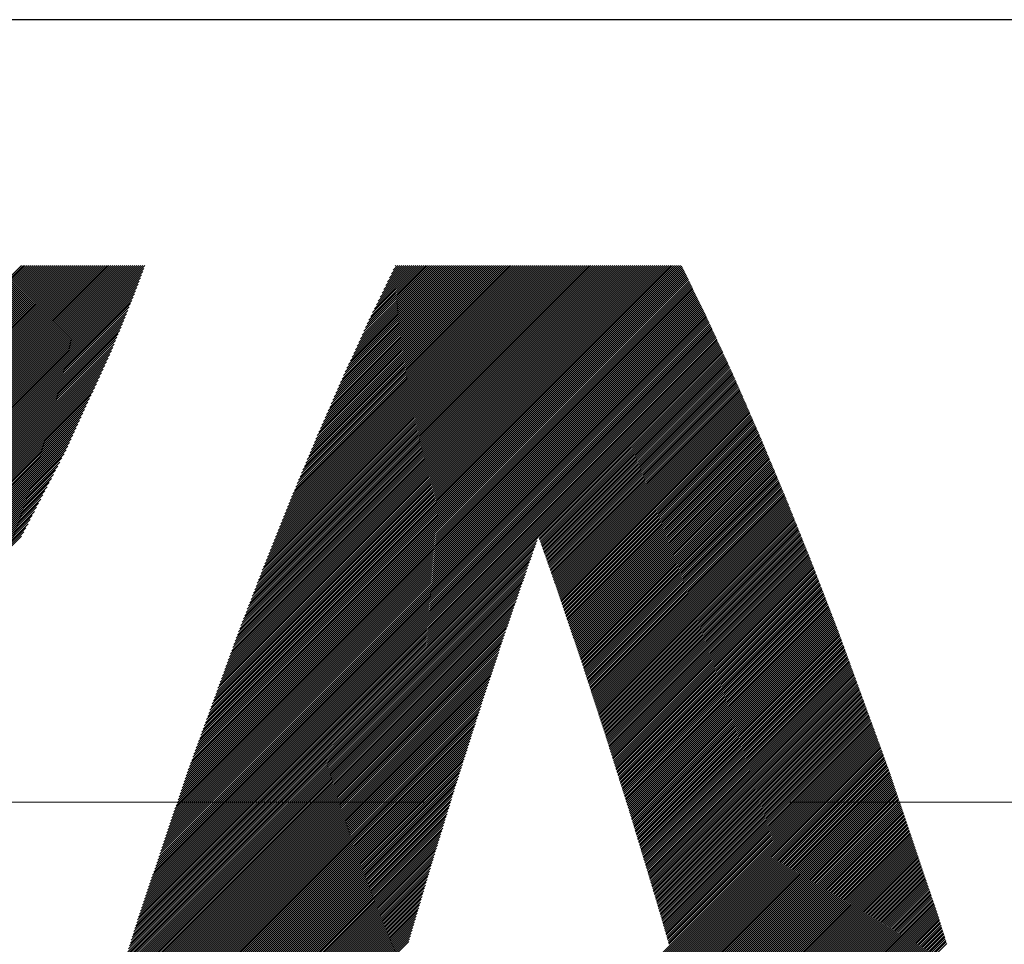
# Model space of a CAD drawing. Header units: millimetres. Extents: x 0 to 594, y 0 to 420.
# Tile 14 of 112: x 151.87 to 156.28, y 181.13 to 185.27. Entities that reach past the tile are written whole.
import ezdxf

# ---------------------------------------------------------------- set-up
doc = ezdxf.new("R2010")
doc.units = ezdxf.units.MM
doc.header["$LTSCALE"] = 0.257233
doc.linetypes.add('CENTER', pattern=[50.8, 31.75, -6.35, 6.35, -6.35])
doc.layers.add('NoLayerName_001', color=7, linetype='Continuous')
doc.layers.add('NoLayerName_002', color=7, linetype='Continuous')

# ---------------------------------------------------------------- blocks, each defined once
blk = doc.blocks.new('JZB_0005')
at = {"layer": 'NoLayerName_002', "color": 164, "linetype": 'Continuous', "lineweight": 25}
for p, q in [((1.4753, 2.1674), (4.1478, 4.8399)), ((1.4791, 2.1623), (4.1567, 4.8399)), ((1.483, 2.1572), (4.1656, 4.8399)), ((1.4868, 2.1522), (4.1745, 4.8399)), ((1.4907, 2.1471), (4.1835, 4.8399)), ((1.4945, 2.142), (4.1924, 4.8399)), ((1.4983, 2.1369), (4.2013, 4.8399)), ((1.5022, 2.1319), (4.2102, 4.8399)), ((1.506, 2.1268), (4.2191, 4.8399)), ((1.5098, 2.1217), (4.228, 4.8399)), ((1.5137, 2.1167), (4.2369, 4.8399)), ((1.5175, 2.1116), (4.2458, 4.8399)), ((1.5214, 2.1065), (4.2547, 4.8399)), ((1.5252, 2.1014), (4.2636, 4.8399)), ((1.529, 2.0964), (4.2725, 4.8399)), ((1.5329, 2.0913), (4.2815, 4.8399)), ((1.5368, 2.0864), (4.2904, 4.8399)), ((1.5408, 2.0814), (4.2993, 4.8399)), ((1.5447, 2.0764), (4.3082, 4.8399)), ((1.5486, 2.0714), (4.3171, 4.8399)), ((1.5526, 2.0665), (4.326, 4.8399)), ((1.5565, 2.0615), (4.3349, 4.8399)), ((1.5604, 2.0565), (4.3438, 4.8399)), ((1.5644, 2.0515), (4.3527, 4.8399)), ((1.5683, 2.0465), (4.3616, 4.8399)), ((1.5722, 2.0416), (4.3705, 4.8399)), ((1.5762, 2.0366), (4.3794, 4.8399)), ((1.5801, 2.0316), (4.3884, 4.8399)), ((1.584, 2.0266), (4.3973, 4.8399)), ((1.588, 2.0217), (4.4062, 4.8399)), ((1.5919, 2.0167), (4.4151, 4.8399)), ((1.5959, 2.0118), (4.424, 4.8399)), ((1.5999, 2.0068), (4.4329, 4.8399)), ((1.6038, 2.0019), (4.4418, 4.8399)), ((1.6078, 1.997), (4.4507, 4.8399)), ((1.6118, 1.9921), (4.4596, 4.8399)), ((1.6158, 1.9871), (4.4685, 4.8399)), ((1.6198, 1.9822), (4.477, 4.8395)), ((1.6238, 1.9773), (4.4734, 4.8269)), ((1.6278, 1.9724), (4.4682, 4.8129)), ((2.2467, 2.9477), (4.1389, 4.8399)), ((2.2586, 2.9685), (4.13, 4.8399)), ((2.27, 2.9887), (4.1211, 4.8399)), ((2.2813, 3.009), (4.1122, 4.8399)), ((2.2927, 3.0293), (4.1033, 4.8399)), ((2.304, 3.0495), (4.0944, 4.8399)), ((2.3154, 3.0698), (4.0855, 4.8399)), ((2.3267, 3.0901), (4.0766, 4.8399)), ((2.3381, 3.1103), (4.0676, 4.8399)), ((2.3495, 3.1306), (4.0587, 4.8399)), ((2.3608, 3.1509), (4.0498, 4.8399)), ((2.3722, 3.1711), (4.0409, 4.8399)), ((2.3835, 3.1914), (4.032, 4.8399)), ((2.3949, 3.2117), (4.0231, 4.8399)), ((2.4056, 3.2313), (4.0142, 4.8399)), ((2.4149, 3.2495), (4.0053, 4.8399)), ((2.4242, 3.2678), (3.9964, 4.8399)), ((2.4336, 3.286), (3.9875, 4.8399)), ((2.4429, 3.3042), (3.9786, 4.8399)), ((2.4523, 3.3225), (3.9697, 4.8399)), ((2.4616, 3.3407), (3.9607, 4.8399)), ((2.4709, 3.359), (3.9518, 4.8399)), ((2.4803, 3.3772), (3.9429, 4.8399)), ((2.4896, 3.3955), (3.934, 4.8399)), ((2.4989, 3.4137), (3.9251, 4.8399)), ((4.6668, 2.5705), (6.8971, 4.8008)), ((4.6717, 2.5843), (6.8942, 4.8068)), ((4.6768, 2.5983), (6.8912, 4.8128)), ((4.6819, 2.6124), (6.8883, 4.8188)), ((4.687, 2.6264), (6.8854, 4.8248)), ((4.6921, 2.6404), (6.8825, 4.8308)), ((4.6972, 2.6544), (6.8796, 4.8368)), ((4.7023, 2.6684), (6.8738, 4.8399)), ((4.7075, 2.6824), (6.8649, 4.8399)), ((4.7126, 2.6965), (6.856, 4.8399)), ((4.7177, 2.7105), (6.8471, 4.8399)), ((4.7228, 2.7245), (6.8382, 4.8399)), ((4.7279, 2.7385), (6.8293, 4.8399)), ((4.733, 2.7525), (6.8204, 4.8399)), ((4.7381, 2.7665), (6.8114, 4.8399)), ((4.7432, 2.7806), (6.8025, 4.8399)), ((4.7483, 2.7946), (6.7936, 4.8399)), ((4.7534, 2.8086), (6.7847, 4.8399)), ((4.7585, 2.8226), (6.7758, 4.8399)), ((4.7637, 2.8366), (6.7669, 4.8399)), ((4.7688, 2.8507), (6.758, 4.8399)), ((4.7739, 2.8647), (6.7491, 4.8399)), ((4.779, 2.8787), (6.7402, 4.8399)), ((4.7841, 2.8927), (6.7313, 4.8399)), ((4.7892, 2.9067), (6.7224, 4.8399)), ((4.7943, 2.9207), (6.7135, 4.8399)), ((4.7994, 2.9348), (6.7045, 4.8399)), ((4.8045, 2.9488), (6.6956, 4.8399)), ((4.8096, 2.9628), (6.6867, 4.8399)), ((4.8147, 2.9768), (6.6778, 4.8399)), ((4.8199, 2.9908), (6.6689, 4.8399)), ((4.825, 3.0048), (6.66, 4.8399)), ((4.8301, 3.0189), (6.6511, 4.8399)), ((4.8352, 3.0329), (6.6422, 4.8399)), ((4.8403, 3.0469), (6.6333, 4.8399)), ((4.8454, 3.0609), (6.6244, 4.8399)), ((4.8505, 3.0749), (6.6155, 4.8399)), ((4.8556, 3.0889), (6.6066, 4.8399)), ((4.8607, 3.103), (6.5976, 4.8399)), ((4.8658, 3.117), (6.5887, 4.8399)), ((4.8709, 3.131), (6.5798, 4.8399)), ((4.876, 3.145), (6.5709, 4.8399)), ((4.8812, 3.159), (6.562, 4.8399)), ((4.8863, 3.173), (6.5531, 4.8399)), ((4.8914, 3.1871), (6.5442, 4.8399)), ((4.8965, 3.2011), (6.5353, 4.8399)), ((4.9019, 3.2154), (6.5264, 4.8399)), ((4.9075, 3.23), (6.5175, 4.8399)), ((4.9131, 3.2445), (6.5086, 4.8399)), ((4.9187, 3.259), (6.4996, 4.8399)), ((4.9243, 3.2735), (6.4907, 4.8399)), ((4.9299, 3.288), (6.4818, 4.8399)), ((4.9355, 3.3025), (6.4729, 4.8399)), ((4.9411, 3.317), (6.464, 4.8399)), ((4.9467, 3.3315), (6.4551, 4.8399)), ((4.9523, 3.346), (6.4462, 4.8399)), ((4.9579, 3.3605), (6.4373, 4.8399)), ((4.9635, 3.375), (6.4284, 4.8399)), ((4.9691, 3.3895), (6.4195, 4.8399)), ((4.9747, 3.4041), (6.4106, 4.8399)), ((4.9803, 3.4186), (6.4017, 4.8399)), ((4.9859, 3.4331), (6.3927, 4.8399)), ((4.9915, 3.4476), (6.3838, 4.8399)), ((4.9971, 3.4621), (6.3749, 4.8399)), ((5.0027, 3.4766), (6.366, 4.8399)), ((5.0083, 3.4911), (6.3571, 4.8399)), ((5.0139, 3.5056), (6.3482, 4.8399)), ((5.0198, 3.5204), (6.3393, 4.8399)), ((5.0258, 3.5353), (6.3304, 4.8399)), ((5.0318, 3.5502), (6.3215, 4.8399)), ((5.0377, 3.5651), (6.3126, 4.8399)), ((5.0437, 3.5799), (6.3037, 4.8399)), ((5.0497, 3.5948), (6.2948, 4.8399)), ((5.0557, 3.6097), (6.2858, 4.8399)), ((5.0617, 3.6246), (6.2769, 4.8399)), ((5.0676, 3.6395), (6.268, 4.8399)), ((5.0736, 3.6544), (6.2591, 4.8399)), ((5.0796, 3.6693), (6.2502, 4.8399)), ((5.0856, 3.6841), (6.2413, 4.8399)), ((5.0915, 3.699), (6.2324, 4.8399)), ((5.0975, 3.7139), (6.2235, 4.8399)), ((5.1035, 3.7288), (6.2146, 4.8399)), ((5.1095, 3.7437), (6.2057, 4.8399)), ((5.1154, 3.7586), (6.1968, 4.8399)), ((5.1214, 3.7734), (6.1879, 4.8399)), ((5.1274, 3.7883), (6.1789, 4.8399)), ((5.1334, 3.8032), (6.17, 4.8399)), ((5.1398, 3.8185), (6.1611, 4.8399)), ((5.1462, 3.8339), (6.1522, 4.8399)), ((5.1526, 3.8492), (6.1433, 4.8399)), ((5.159, 3.8645), (6.1344, 4.8399)), ((5.1654, 3.8798), (6.1255, 4.8399)), ((5.1719, 3.8951), (6.1166, 4.8399)), ((5.1783, 3.9105), (6.1077, 4.8399)), ((5.1847, 3.9258), (6.0988, 4.8399)), ((5.1911, 3.9411), (6.0899, 4.8399)), ((5.1975, 3.9564), (6.081, 4.8399)), ((5.2039, 3.9718), (6.072, 4.8399)), ((5.2103, 3.9871), (6.0631, 4.8399)), ((5.2167, 4.0024), (6.0542, 4.8399)), ((5.2232, 4.0177), (6.0453, 4.8399)), ((5.2296, 4.033), (6.0364, 4.8399)), ((5.236, 4.0484), (6.0275, 4.8399)), ((5.2424, 4.0637), (6.0186, 4.8399)), ((5.2488, 4.079), (6.0097, 4.8399)), ((5.2555, 4.0946), (6.0008, 4.8399)), ((5.2625, 4.1105), (5.9919, 4.8399)), ((5.2694, 4.1263), (5.983, 4.8399)), ((5.2763, 4.1422), (5.9741, 4.8399)), ((5.2833, 4.158), (5.9651, 4.8399)), ((5.2902, 4.1738), (5.9562, 4.8399)), ((5.2971, 4.1897), (5.9473, 4.8399)), ((5.3041, 4.2055), (5.9384, 4.8399)), ((5.311, 4.2214), (5.9295, 4.8399)), ((5.3179, 4.2372), (5.9206, 4.8399)), ((5.3249, 4.2531), (5.9117, 4.8399)), ((5.3318, 4.2689), (5.9028, 4.8399)), ((5.3387, 4.2847), (5.8939, 4.8399)), ((5.3457, 4.3006), (5.885, 4.8399)), ((5.3526, 4.3164), (5.8761, 4.8399)), ((5.3595, 4.3323), (5.8672, 4.8399)), ((5.3665, 4.3481), (5.8582, 4.8399)), ((5.3738, 4.3644), (5.8493, 4.8399)), ((5.3814, 4.3809), (5.8404, 4.8399)), ((5.389, 4.3973), (5.8315, 4.8399)), ((5.3966, 4.4138), (5.8226, 4.8399)), ((5.4041, 4.4303), (5.8137, 4.8399)), ((5.4117, 4.4468), (5.8048, 4.8399)), ((5.4193, 4.4633), (5.7959, 4.8399)), ((5.4268, 4.4798), (5.787, 4.8399)), ((5.4344, 4.4962), (5.7781, 4.8399)), ((5.442, 4.5127), (5.7692, 4.8399)), ((5.4496, 4.5292), (5.7602, 4.8399)), ((5.4571, 4.5457), (5.7513, 4.8399)), ((5.4647, 4.5622), (5.7424, 4.8399)), ((5.4723, 4.5787), (5.7335, 4.8399)), ((5.4799, 4.5951), (5.7246, 4.8399)), ((5.4878, 4.6119), (5.7157, 4.8399)), ((5.4962, 4.6292), (5.7068, 4.8399)), ((5.5046, 4.6465), (5.6979, 4.8399)), ((5.513, 4.6639), (5.689, 4.8399)), ((5.5214, 4.6812), (5.6801, 4.8399)), ((5.5298, 4.6985), (5.6712, 4.8399)), ((5.5382, 4.7158), (5.6623, 4.8399)), ((5.5466, 4.7331), (5.6533, 4.8399)), ((5.555, 4.7504), (5.6444, 4.8399)), ((5.5634, 4.7677), (5.6355, 4.8399)), ((5.5718, 4.785), (5.6266, 4.8399)), ((5.5802, 4.8023), (5.6177, 4.8399)), ((5.5886, 4.8196), (5.6088, 4.8399)), ((5.597, 4.837), (5.5999, 4.8399)), ((1.6318, 1.9675), (4.4631, 4.7988)), ((1.6358, 1.9626), (4.458, 4.7848)), ((1.6381, 1.956), (4.4526, 4.7705)), ((4.635, 2.4764), (6.9174, 4.7588)), ((4.6395, 2.4898), (6.9145, 4.7648)), ((4.6441, 2.5033), (6.9116, 4.7708)), ((4.6486, 2.5167), (6.9087, 4.7768)), ((4.6532, 2.5301), (6.9058, 4.7828)), ((4.6577, 2.5436), (6.9029, 4.7888)), ((4.6622, 2.557), (6.9, 4.7948)), ((1.6381, 1.9471), (4.4471, 4.7561)), ((1.6381, 1.9382), (4.4416, 4.7417)), ((1.6381, 1.9293), (4.4361, 4.7273)), ((1.6381, 1.9204), (4.4307, 4.7129)), ((4.6032, 2.3822), (6.9378, 4.7168)), ((4.6078, 2.3957), (6.9349, 4.7228)), ((4.6123, 2.4091), (6.932, 4.7288)), ((4.6168, 2.4226), (6.9291, 4.7348)), ((4.6214, 2.436), (6.9262, 4.7408)), ((4.6259, 2.4495), (6.9233, 4.7468)), ((4.6305, 2.4629), (6.9204, 4.7528)), ((1.6381, 1.9115), (4.4252, 4.6985)), ((1.6381, 1.9026), (4.4197, 4.6842)), ((1.6381, 1.8937), (4.414, 4.6696)), ((4.5669, 2.2746), (6.9611, 4.6688)), ((4.5714, 2.2881), (6.9582, 4.6748)), ((4.576, 2.3015), (6.9553, 4.6808)), ((4.5805, 2.315), (6.9524, 4.6868)), ((4.5851, 2.3284), (6.9495, 4.6928)), ((4.5896, 2.3419), (6.9465, 4.6988)), ((4.5941, 2.3553), (6.9436, 4.7048)), ((4.5987, 2.3688), (6.9407, 4.7108)), ((1.6381, 1.8848), (4.4079, 4.6545)), ((1.6381, 1.8759), (4.4017, 4.6395)), ((1.6381, 1.867), (4.3956, 4.6244)), ((4.5351, 2.1805), (6.9815, 4.6268)), ((4.5397, 2.1939), (6.9786, 4.6328)), ((4.5442, 2.2074), (6.9757, 4.6388)), ((4.5487, 2.2208), (6.9727, 4.6448)), ((4.5533, 2.2343), (6.9698, 4.6508)), ((4.5578, 2.2477), (6.9669, 4.6568)), ((4.5624, 2.2612), (6.964, 4.6628)), ((1.6381, 1.858), (4.3894, 4.6094)), ((1.6381, 1.8491), (4.3833, 4.5943)), ((4.5033, 2.0864), (7.0015, 4.5845)), ((4.5079, 2.0998), (6.9987, 4.5906)), ((4.5124, 2.1133), (6.9959, 4.5967)), ((4.517, 2.1267), (6.9931, 4.6028)), ((4.5215, 2.1402), (6.9902, 4.6089)), ((4.526, 2.1536), (6.9873, 4.6149)), ((4.5306, 2.167), (6.9844, 4.6208)), ((1.6381, 1.8402), (4.3772, 4.5793)), ((1.6381, 1.8313), (4.371, 4.5642)), ((1.6381, 1.8224), (4.3649, 4.5492)), ((4.4716, 1.9922), (7.0211, 4.5418)), ((4.4761, 2.0057), (7.0183, 4.5479)), ((4.4806, 2.0191), (7.0155, 4.554)), ((4.4852, 2.0326), (7.0127, 4.5601)), ((4.4897, 2.046), (7.0099, 4.5662)), ((4.4943, 2.0595), (7.0071, 4.5723)), ((4.4988, 2.0729), (7.0043, 4.5784)), ((1.6381, 1.8135), (4.3587, 4.5341)), ((1.6381, 1.8046), (4.3526, 4.519)), ((1.6381, 1.7957), (4.3464, 4.504)), ((4.4369, 1.8863), (7.0436, 4.4929)), ((4.4409, 1.8992), (7.0407, 4.499)), ((4.445, 1.9122), (7.0379, 4.5051)), ((4.449, 1.9251), (7.0351, 4.5113)), ((4.4534, 1.9384), (7.0323, 4.5174)), ((4.4579, 1.9519), (7.0295, 4.5235)), ((4.4625, 1.9653), (7.0267, 4.5296)), ((4.467, 1.9788), (7.0239, 4.5357)), ((1.6381, 1.7868), (4.3403, 4.4889)), ((1.6381, 1.7779), (4.3342, 4.4739)), ((1.6381, 1.769), (4.328, 4.4588)), ((4.4128, 1.8088), (7.0604, 4.4563)), ((4.4168, 1.8217), (7.0576, 4.4624)), ((4.4209, 1.8346), (7.0548, 4.4685)), ((4.4249, 1.8475), (7.052, 4.4746)), ((4.4289, 1.8605), (7.0492, 4.4807)), ((4.4329, 1.8734), (7.0464, 4.4868)), ((6.2386, 3.6256), (7.0632, 4.4502)), ((1.6381, 1.7601), (4.3207, 4.4426)), ((1.6381, 1.7511), (4.3132, 4.4262)), ((1.6381, 1.7422), (4.3057, 4.4098)), ((6.2409, 3.619), (7.066, 4.4441)), ((6.2433, 3.6125), (7.0688, 4.438)), ((6.2456, 3.6059), (7.0716, 4.4319)), ((6.2479, 3.5993), (7.0744, 4.4258)), ((6.2503, 3.5927), (7.0772, 4.4197)), ((6.2526, 3.5862), (7.08, 4.4136)), ((6.2549, 3.5796), (7.0828, 4.4075)), ((1.6381, 1.7333), (4.2982, 4.3933)), ((1.6381, 1.7244), (4.2906, 4.3769)), ((1.6381, 1.7155), (4.2831, 4.3605)), ((6.2572, 3.573), (7.0856, 4.4014)), ((6.2596, 3.5664), (7.0884, 4.3953)), ((6.2619, 3.5598), (7.0912, 4.3892)), ((6.2642, 3.5532), (7.094, 4.3831)), ((6.2665, 3.5466), (7.0968, 4.377)), ((6.2688, 3.54), (7.0996, 4.3709)), ((6.2711, 3.5334), (7.1024, 4.3648)), ((1.6381, 1.7066), (4.2756, 4.3441)), ((1.6381, 1.6977), (4.2681, 4.3277)), ((6.2734, 3.5268), (7.1052, 4.3587)), ((6.2757, 3.5202), (7.108, 4.3525)), ((6.278, 3.5136), (7.1108, 4.3463)), ((6.2803, 3.507), (7.1135, 4.3401)), ((6.2826, 3.5004), (7.1162, 4.3339)), ((6.2849, 3.4938), (7.1189, 4.3278)), ((6.2873, 3.4872), (7.1216, 4.3216)), ((1.6381, 1.6888), (4.2606, 4.3113)), ((1.6381, 1.6799), (4.2531, 4.2948)), ((1.6381, 1.671), (4.2456, 4.2784)), ((6.2896, 3.4806), (7.1243, 4.3154)), ((6.2919, 3.474), (7.127, 4.3092)), ((6.2942, 3.4674), (7.1297, 4.303)), ((6.2965, 3.4608), (7.1324, 4.2968)), ((6.2988, 3.4542), (7.1352, 4.2906)), ((6.3011, 3.4476), (7.1379, 4.2844)), ((6.3034, 3.441), (7.1406, 4.2782)), ((6.3057, 3.4344), (7.1433, 4.272)), ((1.6381, 1.6621), (4.2381, 4.262)), ((1.6381, 1.6531), (4.2306, 4.2456)), ((1.6381, 1.6442), (4.2231, 4.2292)), ((6.308, 3.4278), (7.146, 4.2658)), ((6.3103, 3.4212), (7.1487, 4.2596)), ((6.3126, 3.4146), (7.1514, 4.2534)), ((6.315, 3.408), (7.1541, 4.2472)), ((6.3172, 3.4013), (7.1569, 4.241)), ((6.3195, 3.3947), (7.1596, 4.2348)), ((6.3217, 3.388), (7.1623, 4.2286)), ((1.6381, 1.6353), (4.2156, 4.2128)), ((1.6381, 1.6264), (4.2081, 4.1964)), ((6.324, 3.3814), (7.165, 4.2224)), ((6.3262, 3.3747), (7.1677, 4.2162)), ((6.3285, 3.3681), (7.1704, 4.21)), ((6.3307, 3.3614), (7.1731, 4.2038)), ((6.333, 3.3548), (7.1758, 4.1976)), ((6.3352, 3.3481), (7.1785, 4.1914)), ((6.3375, 3.3415), (7.1813, 4.1852)), ((1.6381, 1.6175), (4.2006, 4.1799)), ((1.6381, 1.6086), (4.193, 4.1635)), ((1.6381, 1.5997), (4.1855, 4.1471)), ((6.3398, 3.3348), (7.184, 4.179)), ((6.342, 3.3282), (7.1867, 4.1728)), ((6.3443, 3.3215), (7.1894, 4.1666)), ((6.3465, 3.3149), (7.1921, 4.1604)), ((6.3488, 3.3082), (7.1948, 4.1542)), ((6.351, 3.3015), (7.1975, 4.148)), ((6.3533, 3.2949), (7.2002, 4.1418)), ((1.6381, 1.5908), (4.178, 4.1307)), ((1.6381, 1.5819), (4.1705, 4.1143)), ((1.6381, 1.573), (4.163, 4.0979)), ((6.3555, 3.2882), (7.2029, 4.1356)), ((6.3578, 3.2816), (7.2057, 4.1295)), ((6.3601, 3.2749), (7.2084, 4.1233)), ((6.3623, 3.2683), (7.2111, 4.1171)), ((6.3646, 3.2616), (7.2138, 4.1109)), ((6.3668, 3.255), (7.2165, 4.1047)), ((6.3691, 3.2483), (7.2192, 4.0985)), ((1.6381, 1.5641), (4.1555, 4.0814)), ((1.6381, 1.5552), (4.148, 4.065)), ((6.3713, 3.2417), (7.2219, 4.0923)), ((6.3736, 3.235), (7.2246, 4.0861)), ((6.3758, 3.2284), (7.2273, 4.0798)), ((6.3781, 3.2217), (7.2299, 4.0735)), ((6.3804, 3.2151), (7.2325, 4.0672)), ((6.3826, 3.2084), (7.2352, 4.061)), ((6.3849, 3.2018), (7.2378, 4.0547)), ((1.6381, 1.5462), (4.1405, 4.0486)), ((1.6381, 1.5373), (4.133, 4.0322)), ((1.6381, 1.5284), (4.1255, 4.0158)), ((6.3871, 3.1951), (7.2404, 4.0484)), ((6.3894, 3.1884), (7.2431, 4.0421)), ((6.3916, 3.1818), (7.2457, 4.0358)), ((6.3939, 3.1751), (7.2483, 4.0296)), ((6.3961, 3.1685), (7.2509, 4.0233)), ((6.3984, 3.1618), (7.2536, 4.017)), ((6.4006, 3.1552), (7.2562, 4.0107)), ((1.6381, 1.5195), (4.1162, 3.9976)), ((1.6381, 1.5106), (4.1067, 3.9792)), ((6.4029, 3.1485), (7.2588, 4.0044)), ((6.4052, 3.1419), (7.2614, 3.9982)), ((6.4074, 3.1352), (7.2641, 3.9919)), ((6.4097, 3.1286), (7.2667, 3.9856)), ((6.4119, 3.1219), (7.2693, 3.9793)), ((6.4142, 3.1153), (7.272, 3.973)), ((6.4164, 3.1086), (7.2746, 3.9668)), ((1.6381, 1.5017), (4.0972, 3.9608)), ((1.6381, 1.4928), (4.0877, 3.9424)), ((1.6381, 1.4839), (4.0783, 3.924)), ((6.4187, 3.102), (7.2772, 3.9605)), ((6.4209, 3.0953), (7.2798, 3.9542)), ((6.4232, 3.0886), (7.2825, 3.9479)), ((6.4255, 3.082), (7.2851, 3.9416)), ((6.4277, 3.0753), (7.2877, 3.9354)), ((6.4299, 3.0686), (7.2904, 3.9291)), ((6.4321, 3.0619), (7.293, 3.9228)), ((1.6381, 1.475), (4.0688, 3.9056)), ((1.6381, 1.4661), (4.0593, 3.8872)), ((6.4343, 3.0552), (7.2956, 3.9165)), ((6.4365, 3.0485), (7.2982, 3.9102)), ((6.4387, 3.0418), (7.3009, 3.904)), ((6.4409, 3.0351), (7.3035, 3.8977)), ((6.4431, 3.0283), (7.3061, 3.8914)), ((6.4453, 3.0216), (7.3088, 3.8851)), ((6.4474, 3.0149), (7.3114, 3.8788)), ((1.6381, 1.4572), (4.0498, 3.8688)), ((1.6381, 1.4483), (4.0403, 3.8504)), ((1.6381, 1.4393), (4.0308, 3.8321)), ((6.4496, 3.0082), (7.314, 3.8726)), ((6.4518, 3.0015), (7.3166, 3.8663)), ((6.454, 2.9947), (7.3193, 3.86)), ((6.4562, 2.988), (7.3219, 3.8537)), ((6.4584, 2.9813), (7.3245, 3.8474)), ((6.4606, 2.9746), (7.3272, 3.8412)), ((6.4628, 2.9679), (7.3298, 3.8349)), ((1.6381, 1.4304), (4.0214, 3.8137)), ((1.6381, 1.4215), (4.0119, 3.7953)), ((6.4649, 2.9611), (7.3324, 3.8286)), ((6.4671, 2.9544), (7.335, 3.8223)), ((6.4693, 2.9477), (7.3377, 3.816)), ((6.4715, 2.941), (7.3403, 3.8098)), ((6.4737, 2.9343), (7.3429, 3.8035)), ((6.4759, 2.9275), (7.3455, 3.7971)), ((6.4781, 2.9208), (7.348, 3.7908)), ((1.6381, 1.4126), (4.0024, 3.7769)), ((1.6381, 1.4037), (3.9929, 3.7585)), ((6.4803, 2.9141), (7.3506, 3.7844)), ((6.4825, 2.9074), (7.3531, 3.7781)), ((6.4846, 2.9007), (7.3557, 3.7717)), ((6.4868, 2.8939), (7.3582, 3.7653)), ((6.489, 2.8872), (7.3608, 3.759)), ((6.4912, 2.8805), (7.3633, 3.7526)), ((6.4934, 2.8738), (7.3659, 3.7463)), ((1.6381, 1.3948), (3.9834, 3.7401)), ((1.6381, 1.3859), (3.9739, 3.7217)), ((1.6381, 1.377), (3.9645, 3.7033)), ((6.4956, 2.8671), (7.3684, 3.7399)), ((6.4978, 2.8603), (7.371, 3.7336)), ((6.5, 2.8536), (7.3736, 3.7272)), ((6.5022, 2.8469), (7.3761, 3.7208)), ((6.5043, 2.8402), (7.3787, 3.7145)), ((6.5065, 2.8335), (7.3812, 3.7081)), ((6.5087, 2.8267), (7.3838, 3.7018)), ((1.6381, 1.3681), (3.955, 3.6849)), ((1.6381, 1.3592), (3.9455, 3.6665)), ((6.5109, 2.82), (7.3863, 3.6954)), ((6.5131, 2.8133), (7.3889, 3.6891)), ((6.5153, 2.8066), (7.3914, 3.6827)), ((6.5175, 2.7999), (7.394, 3.6764)), ((6.5197, 2.7931), (7.3965, 3.67)), ((6.5219, 2.7864), (7.3991, 3.6636)), ((6.524, 2.7797), (7.4016, 3.6573)), ((1.6381, 1.3503), (3.936, 3.6482)), ((1.6381, 1.3414), (3.9265, 3.6298)), ((4.4088, 1.7958), (6.2372, 3.6242)), ((6.5262, 2.773), (7.4042, 3.6509)), ((6.5284, 2.7663), (7.4067, 3.6446)), ((6.5306, 2.7595), (7.4093, 3.6382)), ((6.5328, 2.7528), (7.4118, 3.6319)), ((6.535, 2.7461), (7.4144, 3.6255)), ((6.5372, 2.7394), (7.4169, 3.6191)), ((6.5394, 2.7327), (7.4195, 3.6128)), ((4.3927, 1.7441), (6.2177, 3.5691)), ((4.3967, 1.757), (6.2225, 3.5828)), ((4.4008, 1.77), (6.2274, 3.5966)), ((4.4048, 1.7829), (6.2323, 3.6104)), ((6.5415, 2.7259), (7.422, 3.6064)), ((6.5437, 2.7191), (7.4246, 3.6001)), ((6.5458, 2.7124), (7.4271, 3.5937)), ((6.5479, 2.7056), (7.4297, 3.5874)), ((6.55, 2.6988), (7.4322, 3.581)), ((6.5522, 2.692), (7.4348, 3.5746)), ((6.5543, 2.6852), (7.4373, 3.5683)), ((4.3807, 1.7053), (6.2031, 3.5278)), ((4.3847, 1.7183), (6.208, 3.5415)), ((4.3887, 1.7312), (6.2128, 3.5553)), ((6.5564, 2.6784), (7.4399, 3.5619)), ((6.5585, 2.6717), (7.4425, 3.5556)), ((6.5607, 2.6649), (7.445, 3.5492)), ((6.5628, 2.6581), (7.4476, 3.5429)), ((6.5649, 2.6513), (7.4501, 3.5365)), ((6.567, 2.6445), (7.4527, 3.5302)), ((6.5692, 2.6378), (7.4552, 3.5238)), ((4.3686, 1.6666), (6.189, 3.4869)), ((4.3726, 1.6795), (6.1937, 3.5005)), ((4.3767, 1.6924), (6.1983, 3.5141)), ((6.5713, 2.631), (7.4578, 3.5174)), ((6.5734, 2.6242), (7.4603, 3.5111)), ((6.5755, 2.6174), (7.4628, 3.5047)), ((6.5777, 2.6106), (7.4653, 3.4982)), ((6.5798, 2.6038), (7.4678, 3.4918)), ((6.5819, 2.5971), (7.4703, 3.4854)), ((4.3566, 1.6278), (6.175, 3.4462)), ((4.3606, 1.6407), (6.1797, 3.4598)), ((4.3646, 1.6536), (6.1843, 3.4734)), ((6.5841, 2.5903), (7.4727, 3.479)), ((6.5862, 2.5835), (7.4752, 3.4725)), ((6.5883, 2.5767), (7.4777, 3.4661)), ((6.5904, 2.5699), (7.4802, 3.4597)), ((6.5926, 2.5631), (7.4827, 3.4533)), ((6.5947, 2.5564), (7.4851, 3.4468)), ((6.5968, 2.5496), (7.4876, 3.4404)), ((4.3405, 1.5761), (6.1564, 3.3919)), ((4.3445, 1.589), (6.161, 3.4055)), ((4.3485, 1.6019), (6.1657, 3.4191)), ((4.3526, 1.6149), (6.1703, 3.4327)), ((6.5989, 2.5428), (7.4901, 3.434)), ((6.6011, 2.536), (7.4926, 3.4275)), ((6.6032, 2.5292), (7.4951, 3.4211)), ((6.6053, 2.5225), (7.4975, 3.4147)), ((6.6074, 2.5157), (7.5, 3.4083)), ((6.6096, 2.5089), (7.5025, 3.4018)), ((6.6117, 2.5021), (7.505, 3.3954)), ((4.3284, 1.5373), (6.1424, 3.3512)), ((4.3325, 1.5502), (6.147, 3.3648)), ((4.3365, 1.5632), (6.1517, 3.3784)), ((6.6138, 2.4953), (7.5075, 3.389)), ((6.6159, 2.4885), (7.51, 3.3825)), ((6.6181, 2.4818), (7.5124, 3.3761)), ((6.6202, 2.475), (7.5149, 3.3697)), ((6.6223, 2.4682), (7.5174, 3.3633)), ((6.6244, 2.4614), (7.5199, 3.3568)), ((6.6266, 2.4546), (7.5224, 3.3504)), ((4.3164, 1.4985), (6.1284, 3.3105)), ((4.3204, 1.5115), (6.133, 3.3241)), ((4.3244, 1.5244), (6.1377, 3.3377)), ((6.6287, 2.4478), (7.5248, 3.344)), ((6.6308, 2.4411), (7.5273, 3.3376)), ((6.633, 2.4343), (7.5298, 3.3311)), ((6.6351, 2.4275), (7.5323, 3.3247)), ((6.6372, 2.4207), (7.5348, 3.3183)), ((6.6393, 2.4139), (7.5372, 3.3118)), ((6.6415, 2.4072), (7.5397, 3.3054)), ((4.3043, 1.4598), (6.1144, 3.2698)), ((4.3084, 1.4727), (6.1191, 3.2834)), ((4.3124, 1.4856), (6.1237, 3.2969)), ((6.6436, 2.4004), (7.5422, 3.299)), ((6.6457, 2.3936), (7.5447, 3.2926)), ((6.6478, 2.3868), (7.5472, 3.2861)), ((6.6499, 2.38), (7.5496, 3.2797)), ((6.652, 2.3732), (7.5521, 3.2733)), ((6.6541, 2.3663), (7.5546, 3.2668)), ((6.6561, 2.3595), (7.5571, 3.2604)), ((4.2883, 1.408), (6.0957, 3.2155)), ((4.2923, 1.421), (6.1004, 3.2291)), ((4.2963, 1.4339), (6.1051, 3.2427)), ((4.3003, 1.4468), (6.1097, 3.2562)), ((6.6582, 2.3526), (7.5596, 3.254)), ((6.6603, 2.3458), (7.562, 3.2476)), ((6.6623, 2.339), (7.5645, 3.2411)), ((6.6644, 2.3321), (7.567, 3.2347)), ((6.6665, 2.3253), (7.5695, 3.2283)), ((6.6685, 2.3184), (7.572, 3.2218)), ((6.6706, 2.3116), (7.5744, 3.2154)), ((4.2762, 1.3693), (6.082, 3.175)), ((4.2802, 1.3822), (6.0864, 3.1884)), ((4.2843, 1.3951), (6.0911, 3.202)), ((6.6727, 2.3047), (7.5769, 3.209)), ((6.6747, 2.2979), (7.5794, 3.2025)), ((6.6768, 2.2911), (7.5817, 3.196)), ((6.6789, 2.2842), (7.5841, 3.1895)), ((6.6809, 2.2774), (7.5865, 3.1829)), ((6.683, 2.2705), (7.5889, 3.1764)), ((4.2642, 1.3305), (6.0688, 3.1351)), ((4.2682, 1.3434), (6.0732, 3.1484)), ((4.2722, 1.3563), (6.0776, 3.1617)), ((6.6851, 2.2637), (7.5913, 3.1699)), ((6.6871, 2.2568), (7.5936, 3.1634)), ((6.6892, 2.25), (7.596, 3.1568)), ((6.6913, 2.2432), (7.5984, 3.1503)), ((6.6933, 2.2363), (7.6008, 3.1438)), ((6.6954, 2.2295), (7.6032, 3.1372)), ((6.6975, 2.2226), (7.6055, 3.1307)), ((4.2521, 1.2917), (6.0556, 3.0952)), ((4.2561, 1.3046), (6.06, 3.1085)), ((4.2601, 1.3176), (6.0644, 3.1218)), ((6.6995, 2.2158), (7.6079, 3.1242)), ((6.7016, 2.2089), (7.6103, 3.1176)), ((6.7037, 2.2021), (7.6127, 3.1111)), ((6.7057, 2.1953), (7.6151, 3.1046)), ((6.7078, 2.1884), (7.6174, 3.0981)), ((6.7099, 2.1816), (7.6198, 3.0915)), ((6.7119, 2.1747), (7.6222, 3.085)), ((4.2376, 1.2416), (6.0381, 3.0421)), ((4.2411, 1.254), (6.0425, 3.0554)), ((4.2446, 1.2664), (6.0469, 3.0686)), ((4.2481, 1.2788), (6.0513, 3.0819)), ((6.714, 2.1679), (7.6246, 3.0785)), ((6.716, 2.161), (7.627, 3.0719)), ((6.7181, 2.1542), (7.6293, 3.0654)), ((6.7202, 2.1474), (7.6317, 3.0589)), ((6.7222, 2.1405), (7.6341, 3.0524)), ((6.7243, 2.1337), (7.6365, 3.0458)), ((6.7264, 2.1268), (7.6388, 3.0393)), ((4.2271, 1.2043), (6.0249, 3.0022)), ((4.2306, 1.2167), (6.0293, 3.0155)), ((4.2341, 1.2292), (6.0337, 3.0288)), ((6.7284, 2.12), (7.6412, 3.0328)), ((6.7305, 2.1131), (7.6436, 3.0262)), ((6.7326, 2.1063), (7.646, 3.0197)), ((6.7346, 2.0995), (7.6484, 3.0132)), ((6.7367, 2.0926), (7.6507, 3.0067)), ((6.7388, 2.0858), (7.6531, 3.0001)), ((4.2166, 1.1671), (6.0118, 2.9623)), ((4.2201, 1.1795), (6.0161, 2.9756)), ((4.2236, 1.1919), (6.0205, 2.9889)), ((6.7408, 2.0789), (7.6555, 2.9936)), ((6.7429, 2.0721), (7.6579, 2.9871)), ((6.745, 2.0652), (7.6603, 2.9805)), ((6.747, 2.0584), (7.6626, 2.974)), ((6.7491, 2.0516), (7.665, 2.9675)), ((6.7512, 2.0447), (7.6674, 2.961)), ((6.7532, 2.0379), (7.6698, 2.9544)), ((4.2026, 1.1175), (5.9942, 2.9091)), ((4.2061, 1.1299), (5.9986, 2.9224)), ((4.2096, 1.1423), (6.003, 2.9357)), ((4.2131, 1.1547), (6.0074, 2.949)), ((6.7553, 2.031), (7.6722, 2.9479)), ((6.7573, 2.0241), (7.6745, 2.9414)), ((6.7593, 2.0172), (7.6769, 2.9348)), ((6.7613, 2.0104), (7.6793, 2.9283)), ((6.7634, 2.0035), (7.6817, 2.9218)), ((6.7654, 1.9966), (7.6841, 2.9152)), ((6.7674, 1.9897), (7.6864, 2.9087)), ((4.1921, 1.0802), (5.981, 2.8692)), ((4.1956, 1.0926), (5.9854, 2.8825)), ((4.1991, 1.105), (5.9898, 2.8958)), ((6.7694, 1.9828), (7.6888, 2.9022)), ((6.7715, 1.9759), (7.6912, 2.8957)), ((6.7735, 1.969), (7.6936, 2.8891)), ((6.7755, 1.9621), (7.696, 2.8826)), ((6.7775, 1.9553), (7.6983, 2.8761)), ((6.7795, 1.9484), (7.7007, 2.8695)), ((6.7816, 1.9415), (7.7031, 2.863)), ((4.1815, 1.043), (5.9681, 2.8296)), ((4.1851, 1.0554), (5.9723, 2.8426)), ((4.1886, 1.0678), (5.9767, 2.8559)), ((6.7836, 1.9346), (7.7055, 2.8565)), ((6.7856, 1.9277), (7.7079, 2.85)), ((6.7876, 1.9208), (7.7102, 2.8434)), ((6.7896, 1.9139), (7.7126, 2.8369)), ((6.7917, 1.907), (7.715, 2.8304)), ((6.7937, 1.9001), (7.7174, 2.8238)), ((4.1675, 0.9933), (5.9516, 2.7774)), ((4.171, 1.0057), (5.9557, 2.7904)), ((4.1745, 1.0182), (5.9599, 2.8035)), ((4.178, 1.0306), (5.964, 2.8165)), ((6.7957, 1.8933), (7.7197, 2.8173)), ((6.7977, 1.8864), (7.7221, 2.8108)), ((6.7997, 1.8795), (7.7245, 2.8043)), ((6.8018, 1.8726), (7.7269, 2.7977)), ((6.8038, 1.8657), (7.7293, 2.7912)), ((6.8058, 1.8588), (7.7316, 2.7847)), ((6.8078, 1.8519), (7.734, 2.7781)), ((4.157, 0.9561), (5.9391, 2.7382)), ((4.1605, 0.9685), (5.9433, 2.7513)), ((4.164, 0.9809), (5.9474, 2.7643)), ((6.8098, 1.845), (7.7364, 2.7716)), ((6.8118, 1.8381), (7.7388, 2.7651)), ((6.8138, 1.8312), (7.7412, 2.7585)), ((6.8158, 1.8243), (7.7435, 2.752)), ((6.8178, 1.8174), (7.7459, 2.7455)), ((6.8198, 1.8105), (7.7483, 2.739)), ((6.8218, 1.8036), (7.7507, 2.7324)), ((4.1465, 0.9189), (5.9267, 2.699)), ((4.15, 0.9313), (5.9308, 2.7121)), ((4.1535, 0.9437), (5.935, 2.7252)), ((5.867, 0.8398), (7.7531, 2.7259)), ((5.8759, 0.8398), (7.7554, 2.7194)), ((5.8848, 0.8398), (7.7578, 2.7128)), ((5.8937, 0.8398), (7.7602, 2.7063)), ((5.9026, 0.8398), (7.7626, 2.6998)), ((5.9115, 0.8398), (7.765, 2.6933)), ((5.9204, 0.8398), (7.7673, 2.6867)), ((4.1325, 0.8692), (5.9101, 2.6468)), ((4.136, 0.8816), (5.9143, 2.6599)), ((4.1395, 0.894), (5.9184, 2.6729)), ((4.143, 0.9065), (5.9226, 2.686)), ((5.9293, 0.8398), (7.7697, 2.6802)), ((5.9382, 0.8398), (7.7721, 2.6737)), ((5.9472, 0.8398), (7.7745, 2.6671)), ((5.9561, 0.8398), (7.7769, 2.6606)), ((5.965, 0.8398), (7.7792, 2.6541)), ((5.9739, 0.8398), (7.7816, 2.6476)), ((4.122, 0.832), (5.8977, 2.6077)), ((4.1255, 0.8444), (5.9018, 2.6207)), ((4.129, 0.8568), (5.906, 2.6338)), ((5.9828, 0.8398), (7.784, 2.641)), ((5.9917, 0.8398), (7.7864, 2.6345)), ((6.0006, 0.8398), (7.7887, 2.628)), ((6.0095, 0.8398), (7.7911, 2.6214)), ((6.0184, 0.8398), (7.7935, 2.6149)), ((6.0273, 0.8398), (7.7959, 2.6084)), ((6.0362, 0.8398), (7.7983, 2.6019)), ((4.108, 0.7823), (5.8811, 2.5555)), ((4.1115, 0.7947), (5.8853, 2.5685)), ((4.115, 0.8072), (5.8894, 2.5816)), ((4.1185, 0.8196), (5.8935, 2.5946)), ((6.0451, 0.8398), (7.8006, 2.5953)), ((6.0541, 0.8398), (7.803, 2.5888)), ((6.063, 0.8398), (7.8054, 2.5823)), ((6.0719, 0.8398), (7.8078, 2.5757)), ((6.0808, 0.8398), (7.8101, 2.5691)), ((6.0897, 0.8398), (7.8123, 2.5624)), ((6.0986, 0.8398), (7.8145, 2.5558)), ((4.0975, 0.7451), (5.8687, 2.5163)), ((4.101, 0.7575), (5.8728, 2.5294)), ((4.1045, 0.7699), (5.877, 2.5424)), ((6.1075, 0.8398), (7.8168, 2.5491)), ((6.1164, 0.8398), (7.819, 2.5425)), ((6.1253, 0.8398), (7.8213, 2.5358)), ((6.1342, 0.8398), (7.8235, 2.5291)), ((6.1431, 0.8398), (7.8258, 2.5225)), ((6.152, 0.8398), (7.828, 2.5158)), ((4.087, 0.7079), (5.8566, 2.4775)), ((4.0905, 0.7203), (5.8605, 2.4903)), ((4.094, 0.7327), (5.8645, 2.5032)), ((6.161, 0.8398), (7.8303, 2.5091)), ((6.1699, 0.8398), (7.8325, 2.5025)), ((6.1788, 0.8398), (7.8348, 2.4958)), ((6.1877, 0.8398), (7.837, 2.4892)), ((6.1966, 0.8398), (7.8393, 2.4825)), ((6.2055, 0.8398), (7.8415, 2.4758)), ((6.2144, 0.8398), (7.8438, 2.4692)), ((4.073, 0.6582), (5.8409, 2.4262)), ((4.0765, 0.6706), (5.8448, 2.439)), ((4.08, 0.683), (5.8487, 2.4518)), ((4.0835, 0.6955), (5.8527, 2.4647)), ((6.2233, 0.8398), (7.846, 2.4625)), ((6.2322, 0.8398), (7.8483, 2.4559)), ((6.2411, 0.8398), (7.8505, 2.4492)), ((6.25, 0.8398), (7.8528, 2.4425)), ((6.2589, 0.8398), (7.855, 2.4359)), ((6.2679, 0.8398), (7.8573, 2.4292)), ((6.2768, 0.8398), (7.8595, 2.4226)), ((4.0632, 0.6218), (5.8291, 2.3877)), ((4.0663, 0.6338), (5.833, 2.4005)), ((4.0694, 0.6458), (5.837, 2.4133)), ((6.2857, 0.8398), (7.8618, 2.4159)), ((6.2946, 0.8398), (7.864, 2.4092)), ((6.3035, 0.8398), (7.8663, 2.4026)), ((6.3124, 0.8398), (7.8685, 2.3959)), ((6.3213, 0.8398), (7.8708, 2.3893)), ((6.3302, 0.8398), (7.873, 2.3826)), ((4.0508, 0.5737), (5.8134, 2.3363)), ((4.0539, 0.5857), (5.8174, 2.3492)), ((4.057, 0.5977), (5.8213, 2.362)), ((4.0601, 0.6097), (5.8252, 2.3748)), ((6.3391, 0.8398), (7.8752, 2.3759)), ((6.348, 0.8398), (7.8775, 2.3693)), ((6.3569, 0.8398), (7.8797, 2.3626)), ((6.3659, 0.8398), (7.882, 2.356)), ((6.3748, 0.8398), (7.8842, 2.3493)), ((6.3837, 0.8398), (7.8865, 2.3426)), ((6.3926, 0.8398), (7.8887, 2.336)), ((4.0415, 0.5377), (5.8017, 2.2978)), ((4.0446, 0.5497), (5.8056, 2.3107)), ((4.0477, 0.5617), (5.8095, 2.3235)), ((6.4015, 0.8398), (7.891, 2.3293)), ((6.4104, 0.8398), (7.8932, 2.3227)), ((6.4193, 0.8398), (7.8955, 2.316)), ((6.4282, 0.8398), (7.8977, 2.3093)), ((6.4371, 0.8398), (7.9, 2.3027)), ((6.446, 0.8398), (7.9022, 2.296)), ((4.0291, 0.4896), (5.786, 2.2465)), ((4.0322, 0.5016), (5.7899, 2.2594)), ((4.0353, 0.5136), (5.7938, 2.2722)), ((4.0384, 0.5257), (5.7977, 2.285)), ((6.4549, 0.8398), (7.9045, 2.2894)), ((6.4638, 0.8398), (7.9067, 2.2827)), ((6.4728, 0.8398), (7.909, 2.276)), ((6.4817, 0.8398), (7.9112, 2.2694)), ((6.4906, 0.8398), (7.9135, 2.2627)), ((6.4995, 0.8398), (7.9157, 2.2561)), ((6.5084, 0.8398), (7.918, 2.2494)), ((4.0198, 0.4536), (5.7742, 2.208)), ((4.0229, 0.4656), (5.7781, 2.2209)), ((4.026, 0.4776), (5.782, 2.2337)), ((6.5173, 0.8398), (7.9202, 2.2427)), ((6.5262, 0.8398), (7.9225, 2.2361)), ((6.5351, 0.8398), (7.9247, 2.2294)), ((6.544, 0.8398), (7.927, 2.2228)), ((6.5529, 0.8398), (7.9292, 2.2161)), ((6.5618, 0.8398), (7.9315, 2.2094)), ((6.5707, 0.8398), (7.9337, 2.2028)), ((4.0105, 0.4176), (5.7624, 2.1695)), ((4.0136, 0.4296), (5.7664, 2.1824)), ((4.0167, 0.4416), (5.7703, 2.1952)), ((6.5797, 0.8398), (7.9359, 2.1961)), ((6.5886, 0.8398), (7.9382, 2.1895)), ((6.5975, 0.8398), (7.9404, 2.1828)), ((6.6064, 0.8398), (7.9427, 2.1761)), ((6.6153, 0.8398), (7.9449, 2.1695)), ((6.6242, 0.8398), (7.9472, 2.1628)), ((3.998, 0.3695), (5.7472, 2.1187)), ((4.0011, 0.3815), (5.7509, 2.1313)), ((4.0042, 0.3935), (5.7547, 2.1439)), ((4.0073, 0.4055), (5.7585, 2.1567)), ((6.6331, 0.8398), (7.9494, 2.1562)), ((6.642, 0.8398), (7.9517, 2.1495)), ((6.6509, 0.8398), (7.9539, 2.1428)), ((6.6598, 0.8398), (7.9562, 2.1362)), ((6.6687, 0.8398), (7.9584, 2.1295)), ((6.6776, 0.8398), (7.9607, 2.1229)), ((6.6866, 0.8398), (7.9629, 2.1162)), ((3.9888, 0.3336), (5.7361, 2.0808)), ((3.9918, 0.3455), (5.7398, 2.0935)), ((3.9949, 0.3575), (5.7435, 2.1061)), ((6.6955, 0.8398), (7.9652, 2.1095)), ((6.7044, 0.8398), (7.9674, 2.1029)), ((6.7133, 0.8398), (7.9697, 2.0962)), ((6.7222, 0.8398), (7.9719, 2.0896)), ((6.7311, 0.8398), (7.9742, 2.0829)), ((6.74, 0.8398), (7.9764, 2.0762)), ((3.9775, 0.2867), (5.7212, 2.0303)), ((3.9804, 0.2984), (5.7249, 2.043)), ((3.9832, 0.3101), (5.7287, 2.0556)), ((3.986, 0.3218), (5.7324, 2.0682)), ((6.7489, 0.8398), (7.9787, 2.0696)), ((6.7578, 0.8398), (7.9809, 2.0629)), ((6.7667, 0.8398), (7.9832, 2.0563)), ((6.7756, 0.8398), (7.9854, 2.0496)), ((6.7845, 0.8398), (7.9877, 2.0429)), ((6.7935, 0.8398), (7.9899, 2.0363)), ((6.8024, 0.8398), (7.9922, 2.0296)), ((3.9691, 0.2515), (5.7101, 1.9925)), ((3.9719, 0.2632), (5.7138, 2.0051)), ((3.9747, 0.2749), (5.7175, 2.0177)), ((6.8113, 0.8398), (7.9944, 2.0229)), ((6.8202, 0.8398), (7.9966, 2.0163)), ((6.8291, 0.8398), (7.9989, 2.0096)), ((6.838, 0.8398), (8.0011, 2.003)), ((6.8469, 0.8398), (8.0034, 1.9963)), ((6.8558, 0.8398), (8.0056, 1.9896)), ((6.8647, 0.8398), (8.0079, 1.983)), ((3.9578, 0.2045), (5.6952, 1.942)), ((3.9606, 0.2163), (5.6989, 1.9546)), ((3.9634, 0.228), (5.7026, 1.9672)), ((3.9663, 0.2397), (5.7064, 1.9798)), ((6.8736, 0.8398), (8.0101, 1.9763)), ((6.8825, 0.8398), (8.0124, 1.9697)), ((6.8914, 0.8398), (8.0146, 1.963)), ((6.9004, 0.8398), (8.0169, 1.9563)), ((6.9093, 0.8398), (8.0191, 1.9497)), ((6.9182, 0.8398), (8.0214, 1.943)), ((3.9493, 0.1694), (5.6841, 1.9041)), ((3.9522, 0.1811), (5.6878, 1.9167)), ((3.955, 0.1928), (5.6915, 1.9293)), ((6.9271, 0.8398), (8.0236, 1.9364)), ((6.936, 0.8398), (8.0259, 1.9297)), ((6.9449, 0.8398), (8.028, 1.9229)), ((6.9538, 0.8398), (8.0301, 1.9162)), ((6.9627, 0.8398), (8.0323, 1.9094)), ((6.9716, 0.8398), (8.0344, 1.9026)), ((6.9805, 0.8398), (8.0365, 1.8958)), ((3.9381, 0.1224), (5.6692, 1.8536)), ((3.9409, 0.1342), (5.6729, 1.8662)), ((3.9437, 0.1459), (5.6766, 1.8788)), ((3.9465, 0.1576), (5.6803, 1.8915)), ((6.9894, 0.8398), (8.0386, 1.889)), ((6.9983, 0.8398), (8.0407, 1.8822)), ((7.0073, 0.8398), (8.0428, 1.8754)), ((7.0162, 0.8398), (8.0449, 1.8686)), ((7.0251, 0.8398), (8.047, 1.8618)), ((7.034, 0.8398), (8.0491, 1.855)), ((3.9296, 0.0873), (5.6581, 1.8157)), ((3.9324, 0.099), (5.6618, 1.8283)), ((3.9352, 0.1107), (5.6655, 1.841)), ((7.0429, 0.8398), (8.0513, 1.8482)), ((7.0518, 0.8398), (8.0534, 1.8414)), ((7.0607, 0.8398), (8.0555, 1.8346)), ((7.0696, 0.8398), (8.0576, 1.8278)), ((7.0785, 0.8398), (8.0597, 1.821)), ((7.0858, 0.8382), (8.0618, 1.8142)), ((7.0875, 0.831), (8.0639, 1.8074))]:
    blk.add_line(p, q, dxfattribs=at)

msp = doc.modelspace()

# ---------------------------------------------------------------- linework, layer by layer
at = {"layer": 'NoLayerName_001', "color": 7, "linetype": 'Continuous', "lineweight": 25}
msp.add_line((180.9527, 185.2701), (146.9527, 185.2701), dxfattribs=at)
at = {"layer": 'NoLayerName_001', "color": 2, "linetype": 'CENTER', "lineweight": 13}
msp.add_line((205.9527, 181.7701), (121.9527, 181.7701), dxfattribs=at)

# ---------------------------------------------------------------- block references
at = {"layer": 'NoLayerName_001'}
msp.add_blockref('JZB_0005', (147.9547, 179.3303), dxfattribs=at)

doc.saveas('drawing.dxf')
